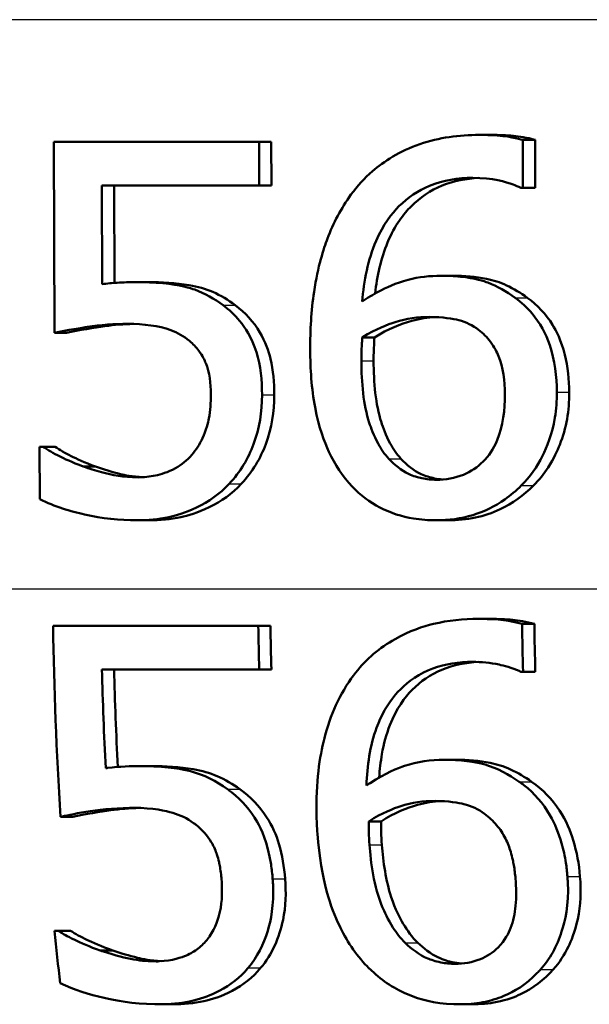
# Model space of a CAD drawing. Header units: millimetres. Extents: x 100 to 2000, y 93 to 2870.
# Tile 13 of 32: x 640.88 to 644.72, y 1529.69 to 1536.33. Entities that reach past the tile are written whole.
import ezdxf

# ---------------------------------------------------------------- set-up
doc = ezdxf.new("R2010")
doc.units = ezdxf.units.MM
doc.header["$LTSCALE"] = 10
doc.layers.add('Visible Edges(ISO)', color=7, linetype='Continuous', lineweight=50)
doc.layers.add('Visible Tangent Edges(ISO)', color=7, linetype='Continuous', lineweight=25)

msp = doc.modelspace()

# ---------------------------------------------------------------- linework, layer by layer
at = {"layer": 'Visible Edges(ISO)'}
for p, q in [((641.1067, 1535.511), (642.4913, 1535.511)), ((641.1067, 1535.511), (641.1113, 1534.2225)), ((642.4924, 1535.2173), (642.4913, 1535.511)), ((642.4913, 1535.511), (642.5734, 1535.511)), ((642.5734, 1535.511), (642.5745, 1535.2173)), ((643.9784, 1535.5576), (644.0612, 1535.5576)), ((644.272, 1535.201), (644.2708, 1535.5232)), ((644.2708, 1535.5232), (644.3538, 1535.5232)), ((644.3538, 1535.5232), (644.3549, 1535.201)), ((641.4338, 1534.5507), (641.4314, 1535.2173)), ((642.4924, 1535.2173), (641.4314, 1535.2173)), ((641.5131, 1535.2173), (641.5154, 1534.5594)), ((642.4924, 1535.2173), (642.5745, 1535.2173)), ((644.272, 1535.201), (644.2574, 1535.201)), ((644.272, 1535.201), (644.3549, 1535.201)), ((641.6623, 1534.5649), (641.7441, 1534.5649)), ((643.7194, 1534.6074), (643.8021, 1534.6074)), ((641.1113, 1534.2225), (641.1928, 1534.2225)), ((643.1876, 1534.1921), (643.27, 1534.1921)), ((641.0104, 1533.4547), (641.0348, 1533.4547)), ((641.0104, 1533.4547), (641.0117, 1533.1002)), ((641.0348, 1533.4547), (641.1163, 1533.4547)), ((641.3058, 1533.321), (641.3874, 1533.321)), ((641.6701, 1532.9583), (641.7518, 1532.9583)), ((643.6859, 1532.9583), (643.7685, 1532.9583)), ((641.1022, 1532.2468), (642.4867, 1532.2468)), ((642.4867, 1532.2468), (642.5688, 1532.2468)), ((643.9732, 1532.2934), (644.056, 1532.2934)), ((644.2659, 1532.259), (644.3489, 1532.259)), ((642.4924, 1531.9531), (641.4315, 1531.9531)), ((642.4924, 1531.9531), (642.5746, 1531.9531)), ((644.2723, 1531.9369), (644.2576, 1531.9369)), ((644.2723, 1531.9369), (644.3553, 1531.9369)), ((643.7403, 1531.3433), (643.8236, 1531.3433)), ((641.6851, 1531.3007), (641.7675, 1531.3007)), ((641.1529, 1530.9584), (641.2355, 1530.9584)), ((643.2314, 1530.928), (643.3149, 1530.928)), ((641.1121, 1530.1905), (641.1365, 1530.1905)), ((641.1365, 1530.1905), (641.2204, 1530.1905)), ((641.4206, 1530.0568), (641.5049, 1530.0568)), ((641.8246, 1529.6942), (641.9099, 1529.6942)), ((643.8419, 1529.6942), (643.9282, 1529.6942))]:
    msp.add_line(p, q, dxfattribs=at)
for points, knots in [([(643.9784, 1535.5576), (643.8421, 1535.5576), (643.706, 1535.54), (643.4391, 1535.4482), (643.3328, 1535.3784), (643.202, 1535.2654), (643.1539, 1535.2127), (643.1117, 1535.1544)], [-0.08071298, -0.08071298, -0.08071298, -0.08071298, -0.05220625, -0.05220625, -0.02169326, -0.02169326, 0, 0, 0, 0]), ([(644.2708, 1535.5232), (644.2418, 1535.5325), (644.1771, 1535.5503), (644.0294, 1535.5571), (644.0039, 1535.5576), (643.9784, 1535.5576)], [-0.04474916, -0.04474916, -0.04474916, -0.04474916, -0.00770335, -0.00770335, 0, 0, 0, 0]), ([(644.0612, 1535.5576), (644.1101, 1535.5576), (644.1595, 1535.5556), (644.2444, 1535.5474), (644.2998, 1535.5406), (644.3538, 1535.5232)], [0, 0, 0, 0, 0.01480014, 0.01480014, 0.02581261, 0.02581261, 0.02581261, 0.02581261]), ([(643.1867, 1534.4332), (643.1987, 1534.5719), (643.226, 1534.7153), (643.3296, 1534.9554), (643.3873, 1535.0276), (643.4953, 1535.1357), (643.564, 1535.1821), (643.7346, 1535.2525), (643.8335, 1535.2679), (643.9336, 1535.2679)], [-0.09982403, -0.09982403, -0.09982403, -0.09982403, -0.0764295, -0.0764295, -0.05585639, -0.05585639, -0.03030662, -0.03030662, 0, 0, 0, 0]), ([(643.9746, 1535.267), (643.8895, 1535.2632), (643.8058, 1535.2475), (643.6477, 1535.1829), (643.5782, 1535.1361), (643.4679, 1535.0256), (643.4081, 1534.9502), (643.3139, 1534.7238), (643.2883, 1534.6051), (643.2746, 1534.4878)], [0.00422491, 0.00422491, 0.00422491, 0.00422491, 0.03009296, 0.03009296, 0.05590946, 0.05590946, 0.07719874, 0.07719874, 0.0966183, 0.0966183, 0.0966183, 0.0966183]), ([(643.9336, 1535.2679), (644.068, 1535.2679), (644.156, 1535.2396), (644.2224, 1535.2166), (644.2408, 1535.2094), (644.2574, 1535.201)], [-0.02127018, -0.02127018, -0.02127018, -0.02127018, -0.00561081, -0.00561081, 0, 0, 0, 0]), ([(643.1117, 1535.1544), (643.0451, 1535.0634), (642.9929, 1534.9639), (642.9275, 1534.7909), (642.8885, 1534.6722), (642.8436, 1534.3706), (642.8359, 1534.2392), (642.8364, 1534.1091)], [-0.1740658, -0.1740658, -0.1740658, -0.1740658, -0.091492, -0.091492, -0.0390523, -0.0390523, 0, 0, 0, 0]), ([(641.6623, 1534.5649), (641.6203, 1534.5649), (641.5729, 1534.5632), (641.5006, 1534.5585), (641.4672, 1534.5551), (641.4338, 1534.5507)], [-0.0221156, -0.0221156, -0.0221156, -0.0221156, -0.01027317, -0.01027317, 0, 0, 0, 0]), ([(642.2486, 1534.4089), (642.1901, 1534.4531), (642.1266, 1534.4892), (642.0285, 1534.5242), (641.9624, 1534.5454), (641.7834, 1534.5627), (641.7221, 1534.5649), (641.6623, 1534.5649)], [-0.1404717, -0.1404717, -0.1404717, -0.1404717, -0.0548033, -0.0548033, -0.0182573, -0.0182573, 0, 0, 0, 0]), ([(641.7441, 1534.5649), (641.834, 1534.5649), (641.9301, 1534.5598), (642.0814, 1534.5335), (642.1303, 1534.5193), (642.2331, 1534.4748), (642.2835, 1534.4444), (642.3306, 1534.4089)], [0, 0, 0, 0, 0.02743934, 0.02743934, 0.04671317, 0.04671317, 0.06797675, 0.06797675, 0.06797675, 0.06797675]), ([(643.7194, 1534.6074), (643.6446, 1534.6074), (643.5701, 1534.5994), (643.4143, 1534.5587), (643.3454, 1534.5255), (643.2613, 1534.4812), (643.2234, 1534.4582), (643.1867, 1534.4332)], [-0.04212185, -0.04212185, -0.04212185, -0.04212185, -0.02878752, -0.02878752, -0.01343053, -0.01343053, 0, 0, 0, 0]), ([(644.2183, 1534.4596), (644.1617, 1534.5003), (644.0996, 1534.537), (644.0104, 1534.5704), (643.9507, 1534.5909), (643.8064, 1534.6056), (643.7627, 1534.6074), (643.7194, 1534.6074)], [-0.1275873, -0.1275873, -0.1275873, -0.1275873, -0.043921, -0.043921, -0.0130989, -0.0130989, 0, 0, 0, 0]), ([(643.8021, 1534.6074), (643.8764, 1534.6074), (643.9534, 1534.602), (644.0753, 1534.5769), (644.1164, 1534.5637), (644.2102, 1534.5202), (644.2572, 1534.4912), (644.3012, 1534.4596)], [0, 0, 0, 0, 0.02251533, 0.02251533, 0.03763457, 0.03763457, 0.05417302, 0.05417302, 0.05417302, 0.05417302]), ([(644.5009, 1533.8214), (644.5005, 1533.9291), (644.4871, 1534.0379), (644.4255, 1534.2181), (644.3871, 1534.2895), (644.2996, 1534.3932), (644.2609, 1534.4286), (644.2183, 1534.4596)], [-0.07325115, -0.07325115, -0.07325115, -0.07325115, -0.04081715, -0.04081715, -0.01588695, -0.01588695, 0, 0, 0, 0]), ([(644.3012, 1534.4596), (644.3699, 1534.4097), (644.4272, 1534.3491), (644.4957, 1534.2373), (644.5301, 1534.1716), (644.5752, 1533.9925), (644.5836, 1533.9066), (644.5839, 1533.8214)], [0, 0, 0, 0, 0.02558478, 0.02558478, 0.0394103, 0.0394103, 0.05123842, 0.05123842, 0.05123842, 0.05123842]), ([(642.5118, 1533.8052), (642.5115, 1533.9003), (642.5022, 1534.0011), (642.4431, 1534.194), (642.3967, 1534.259), (642.3273, 1534.3431), (642.29, 1534.3782), (642.2486, 1534.4089)], [-0.04834214, -0.04834214, -0.04834214, -0.04834214, -0.03287636, -0.03287636, -0.01559526, -0.01559526, 0, 0, 0, 0]), ([(642.3306, 1534.4089), (642.398, 1534.3589), (642.4537, 1534.298), (642.5357, 1534.1606), (642.5558, 1534.1009), (642.587, 1533.9693), (642.5937, 1533.8856), (642.5939, 1533.8052)], [0, 0, 0, 0, 0.02539361, 0.02539361, 0.04814278, 0.04814278, 0.08153741, 0.08153741, 0.08153741, 0.08153741]), ([(643.1876, 1534.1921), (643.2834, 1534.2506), (643.3607, 1534.279), (643.486, 1534.3183), (643.5638, 1534.3299), (643.6435, 1534.3299)], [-0.03978476, -0.03978476, -0.03978476, -0.03978476, -0.02413959, -0.02413959, 0, 0, 0, 0]), ([(643.6861, 1534.3289), (643.6307, 1534.3262), (643.5761, 1534.3177), (643.4474, 1534.2829), (643.3631, 1534.249), (643.27, 1534.1921)], [0.00405788, 0.00405788, 0.00405788, 0.00405788, 0.02094708, 0.02094708, 0.04444457, 0.04444457, 0.04444457, 0.04444457]), ([(643.6435, 1534.3299), (643.7298, 1534.3299), (643.8008, 1534.3178), (643.8882, 1534.2951), (643.9326, 1534.2734), (643.9727, 1534.2428)], [-0.02731908, -0.02731908, -0.02731908, -0.02731908, -0.01523348, -0.01523348, 0, 0, 0, 0]), ([(641.1113, 1534.2225), (641.196, 1534.2411), (641.304, 1534.2577), (641.4234, 1534.2762), (641.5155, 1534.2833), (641.6082, 1534.2833)], [-0.0369159, -0.0369159, -0.0369159, -0.0369159, -0.02828986, -0.02828986, 0, 0, 0, 0]), ([(641.6451, 1534.2827), (641.5801, 1534.2811), (641.5154, 1534.276), (641.3855, 1534.2587), (641.2726, 1534.24), (641.1928, 1534.2225)], [0.00456602, 0.00456602, 0.00456602, 0.00456602, 0.02442337, 0.02442337, 0.04461744, 0.04461744, 0.04461744, 0.04461744]), ([(641.6082, 1534.2833), (641.7122, 1534.2833), (641.8158, 1534.2704), (641.9422, 1534.224), (641.9847, 1534.2002), (642.0218, 1534.1678)], [-0.04098545, -0.04098545, -0.04098545, -0.04098545, -0.01489334, -0.01489334, 0, 0, 0, 0]), ([(643.9727, 1534.2428), (644.0025, 1534.2192), (644.0293, 1534.1924), (644.0795, 1534.126), (644.0962, 1534.0919), (644.1379, 1533.9888), (644.1493, 1533.8988), (644.1496, 1533.8072)], [-0.04491466, -0.04491466, -0.04491466, -0.04491466, -0.03693133, -0.03693133, -0.02747778, -0.02747778, 0, 0, 0, 0]), ([(642.0218, 1534.1678), (642.0459, 1534.1482), (642.0673, 1534.1259), (642.1102, 1534.0679), (642.1244, 1534.0372), (642.1574, 1533.9563), (642.1663, 1533.8821), (642.1666, 1533.8072)], [-0.03464365, -0.03464365, -0.03464365, -0.03464365, -0.02937599, -0.02937599, -0.0224748, -0.0224748, 0, 0, 0, 0]), ([(643.1819, 1534.0341), (643.1818, 1534.0564), (643.182, 1534.0806), (643.1835, 1534.1206), (643.1846, 1534.1384), (643.1863, 1534.1682), (643.1869, 1534.1801), (643.1876, 1534.1921)], [-0.01563156, -0.01563156, -0.01563156, -0.01563156, -0.00893965, -0.00893965, -0.0036009, -0.0036009, 0, 0, 0, 0]), ([(643.27, 1534.1921), (643.2687, 1534.1685), (643.2674, 1534.1448), (643.2656, 1534.1121), (643.2641, 1534.0833), (643.2643, 1534.0341)], [0, 0, 0, 0, 0.007095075, 0.007095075, 0.009826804, 0.009826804, 0.009826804, 0.009826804]), ([(642.8364, 1534.1091), (642.8369, 1533.9805), (642.8457, 1533.8472), (642.8953, 1533.5816), (642.932, 1533.4876), (643.0033, 1533.3335), (643.0545, 1533.2529), (643.1208, 1533.1852)], [-0.0714916, -0.0714916, -0.0714916, -0.0714916, -0.05105607, -0.05105607, -0.02856781, -0.02856781, 0, 0, 0, 0]), ([(643.3666, 1533.3737), (643.3379, 1533.4038), (643.3141, 1533.4391), (643.2652, 1533.5292), (643.2453, 1533.585), (643.1953, 1533.7369), (643.1824, 1533.8873), (643.1819, 1534.0341)], [-0.06291805, -0.06291805, -0.06291805, -0.06291805, -0.05524939, -0.05524939, -0.04405224, -0.04405224, 0, 0, 0, 0]), ([(643.2643, 1534.0341), (643.2648, 1533.8883), (643.2775, 1533.7392), (643.327, 1533.5867), (643.3469, 1533.5306), (643.3964, 1533.4393), (643.4203, 1533.4039), (643.4491, 1533.3737)], [0, 0, 0, 0, 0.04373149, 0.04373149, 0.05532133, 0.05532133, 0.06311555, 0.06311555, 0.06311555, 0.06311555]), ([(642.1666, 1533.8072), (642.1668, 1533.7531), (642.163, 1533.698), (642.147, 1533.6154), (642.1355, 1533.5664), (642.0912, 1533.4714), (642.0676, 1533.434), (642.0389, 1533.4)], [-0.06393969, -0.06393969, -0.06393969, -0.06393969, -0.0315425, -0.0315425, -0.01345898, -0.01345898, 0, 0, 0, 0]), ([(642.2899, 1533.2035), (642.3661, 1533.2848), (642.4188, 1533.3766), (642.4948, 1533.5781), (642.5123, 1533.6904), (642.5118, 1533.8052)], [-0.06473716, -0.06473716, -0.06473716, -0.06473716, -0.03444034, -0.03444034, 0, 0, 0, 0]), ([(642.5939, 1533.8052), (642.5944, 1533.6908), (642.5771, 1533.579), (642.5014, 1533.3775), (642.4485, 1533.2852), (642.3719, 1533.2035)], [0, 0, 0, 0, 0.03430046, 0.03430046, 0.06471319, 0.06471319, 0.06471319, 0.06471319]), ([(644.1496, 1533.8072), (644.15, 1533.7044), (644.1381, 1533.5949), (644.0731, 1533.437), (644.0399, 1533.3915), (643.9648, 1533.3167), (643.9206, 1533.2867), (643.8122, 1533.2418), (643.75, 1533.2318), (643.687, 1533.2318)], [-0.07468789, -0.07468789, -0.07468789, -0.07468789, -0.05108298, -0.05108298, -0.03552096, -0.03552096, -0.01911228, -0.01911228, 0, 0, 0, 0]), ([(644.2605, 1533.1933), (644.3194, 1533.2518), (644.3666, 1533.3196), (644.4323, 1533.4505), (644.4685, 1533.5349), (644.497, 1533.7076), (644.5011, 1533.7644), (644.5009, 1533.8214)], [-0.09916084, -0.09916084, -0.09916084, -0.09916084, -0.05253102, -0.05253102, -0.01710158, -0.01710158, 0, 0, 0, 0]), ([(644.5839, 1533.8214), (644.5844, 1533.6997), (644.565, 1533.5809), (644.5052, 1533.4304), (644.48, 1533.3739), (644.4133, 1533.271), (644.3806, 1533.2302), (644.3434, 1533.1933)], [0, 0, 0, 0, 0.03651221, 0.03651221, 0.04864937, 0.04864937, 0.05773725, 0.05773725, 0.05773725, 0.05773725]), ([(641.3058, 1533.321), (641.2274, 1533.35), (641.1756, 1533.3748), (641.1065, 1533.4097), (641.065, 1533.4325), (641.0348, 1533.4547)], [-0.02001561, -0.02001561, -0.02001561, -0.02001561, -0.01138252, -0.01138252, 0, 0, 0, 0]), ([(641.1163, 1533.4547), (641.1457, 1533.4331), (641.1857, 1533.411), (641.2608, 1533.3729), (641.3129, 1533.3485), (641.3874, 1533.321)], [0, 0, 0, 0, 0.01107374, 0.01107374, 0.0218186, 0.0218186, 0.0218186, 0.0218186]), ([(642.0389, 1533.4), (642.0067, 1533.3633), (641.9696, 1533.3329), (641.8778, 1533.2821), (641.8282, 1533.2682), (641.7536, 1533.2521), (641.7146, 1533.248), (641.6752, 1533.248)], [-0.03296514, -0.03296514, -0.03296514, -0.03296514, -0.02327463, -0.02327463, -0.01202632, -0.01202632, 0, 0, 0, 0]), ([(643.687, 1533.2318), (643.6546, 1533.2318), (643.6224, 1533.2349), (643.5652, 1533.2469), (643.5325, 1533.2561), (643.4497, 1533.2949), (643.405, 1533.332), (643.3666, 1533.3737)], [-0.04078037, -0.04078037, -0.04078037, -0.04078037, -0.02763675, -0.02763675, -0.01707028, -0.01707028, 0, 0, 0, 0]), ([(643.4491, 1533.3737), (643.4881, 1533.3314), (643.5335, 1533.2938), (643.6134, 1533.2571), (643.6447, 1533.2474), (643.693, 1533.2375), (643.7113, 1533.2349), (643.7298, 1533.2334)], [0, 0, 0, 0, 0.01732082, 0.01732082, 0.0265694, 0.0265694, 0.03218095, 0.03218095, 0.03218095, 0.03218095]), ([(641.6752, 1533.248), (641.5732, 1533.248), (641.5033, 1533.2619), (641.387, 1533.2941), (641.3459, 1533.3072), (641.3058, 1533.321)], [-0.03678904, -0.03678904, -0.03678904, -0.03678904, -0.01293206, -0.01293206, 0, 0, 0, 0]), ([(641.3874, 1533.321), (641.4423, 1533.302), (641.4999, 1533.2843), (641.5853, 1533.2635), (641.6341, 1533.2525), (641.7096, 1533.2491)], [0, 0, 0, 0, 0.01771771, 0.01771771, 0.02677337, 0.02677337, 0.02677337, 0.02677337]), ([(641.6701, 1532.9583), (641.7413, 1532.9583), (641.8125, 1532.9648), (641.9272, 1532.9896), (641.993, 1533.0073), (642.1521, 1533.0839), (642.2267, 1533.1362), (642.2899, 1533.2035)], [-0.09365657, -0.09365657, -0.09365657, -0.09365657, -0.05370103, -0.05370103, -0.02790607, -0.02790607, 0, 0, 0, 0]), ([(642.3719, 1533.2035), (642.3098, 1533.1373), (642.2367, 1533.0858), (642.0773, 1533.008), (642.0093, 1532.9897), (641.8946, 1532.9649), (641.8232, 1532.9583), (641.7518, 1532.9583)], [0, 0, 0, 0, 0.02741646, 0.02741646, 0.05391254, 0.05391254, 0.09523222, 0.09523222, 0.09523222, 0.09523222]), ([(643.1208, 1533.1852), (643.1754, 1533.1279), (643.2374, 1533.0805), (643.3784, 1533.0073), (643.4547, 1532.9833), (643.5839, 1532.9621), (643.6348, 1532.9583), (643.6859, 1532.9583)], [-0.06352631, -0.06352631, -0.06352631, -0.06352631, -0.03966536, -0.03966536, -0.01546376, -0.01546376, 0, 0, 0, 0]), ([(643.6859, 1532.9583), (643.7703, 1532.9583), (643.8539, 1532.9691), (644.0105, 1533.017), (644.082, 1533.0518), (644.1891, 1533.1272), (644.2261, 1533.1587), (644.2605, 1533.1933)], [-0.06612013, -0.06612013, -0.06612013, -0.06612013, -0.03955669, -0.03955669, -0.01469985, -0.01469985, 0, 0, 0, 0]), ([(644.3434, 1533.1933), (644.2773, 1533.1268), (644.2025, 1533.0726), (644.0642, 1533.0074), (644.0089, 1532.9889), (643.8908, 1532.964), (643.8298, 1532.9583), (643.7685, 1532.9583)], [0, 0, 0, 0, 0.02825404, 0.02825404, 0.04623598, 0.04623598, 0.06480489, 0.06480489, 0.06480489, 0.06480489]), ([(641.0117, 1533.1002), (641.1129, 1533.0506), (641.2221, 1533.0188), (641.4319, 1532.9715), (641.5503, 1532.9583), (641.6701, 1532.9583)], [-0.0656681, -0.0656681, -0.0656681, -0.0656681, -0.03657044, -0.03657044, 0, 0, 0, 0]), ([(643.9732, 1532.2934), (643.8705, 1532.2934), (643.7677, 1532.2834), (643.5974, 1532.2423), (643.5069, 1532.2131), (643.3056, 1532.0989), (643.2163, 1532.0238), (643.1326, 1531.9174), (643.1226, 1531.904), (643.1131, 1531.8903)], [-0.1235978, -0.1235978, -0.1235978, -0.1235978, -0.0752704, -0.0752704, -0.0410428, -0.0410428, -0.0050654, -0.0050654, 0, 0, 0, 0]), ([(644.2659, 1532.259), (644.191, 1532.2831), (644.0976, 1532.2922), (643.9856, 1532.2934), (643.9794, 1532.2934), (643.9732, 1532.2934)], [-0.03389576, -0.03389576, -0.03389576, -0.03389576, -0.00187631, -0.00187631, 0, 0, 0, 0]), ([(644.056, 1532.2934), (644.105, 1532.2934), (644.1544, 1532.2915), (644.2393, 1532.2832), (644.2947, 1532.2764), (644.3489, 1532.259)], [0, 0, 0, 0, 0.01480826, 0.01480826, 0.02581234, 0.02581234, 0.02581234, 0.02581234]), ([(643.2163, 1531.169), (643.2206, 1531.3005), (643.2395, 1531.4364), (643.3147, 1531.641), (643.3561, 1531.717), (643.4536, 1531.8306), (643.5146, 1531.8874), (643.6823, 1531.9726), (643.7716, 1531.9943), (643.8867, 1532.0029), (643.9096, 1532.0037), (643.9325, 1532.0037)], [-0.1639962, -0.1639962, -0.1639962, -0.1639962, -0.1037424, -0.1037424, -0.0640634, -0.0640634, -0.0349817, -0.0349817, -0.006931, -0.006931, 0, 0, 0, 0]), ([(643.9735, 1532.0028), (643.888, 1531.999), (643.804, 1531.9831), (643.6487, 1531.9185), (643.5818, 1531.8729), (643.475, 1531.764), (643.4186, 1531.6903), (643.3498, 1531.5147), (643.3325, 1531.4487), (643.3115, 1531.3301), (643.3055, 1531.2771), (643.3021, 1531.2241)], [0.00422972, 0.00422972, 0.00422972, 0.00422972, 0.03021669, 0.03021669, 0.05527965, 0.05527965, 0.07654739, 0.07654739, 0.08839443, 0.08839443, 0.0976807, 0.0976807, 0.0976807, 0.0976807]), ([(643.9325, 1532.0037), (643.9924, 1532.0037), (644.0523, 1531.998), (644.1393, 1531.9783), (644.1996, 1531.9634), (644.2502, 1531.9405), (644.2539, 1531.9387), (644.2576, 1531.9369)], [-0.04882119, -0.04882119, -0.04882119, -0.04882119, -0.01674831, -0.01674831, -0.00123839, -0.00123839, 0, 0, 0, 0]), ([(643.1131, 1531.8903), (643.0217, 1531.7609), (642.9614, 1531.6155), (642.8967, 1531.338), (642.8704, 1531.16), (642.8827, 1530.8907), (642.884, 1530.8678), (642.8856, 1530.8449)], [-0.1756829, -0.1756829, -0.1756829, -0.1756829, -0.0818804, -0.0818804, -0.00698, -0.00698, 0, 0, 0, 0]), ([(643.7403, 1531.3433), (643.6494, 1531.3433), (643.5593, 1531.3314), (643.4285, 1531.2872), (643.344, 1531.2548), (643.2331, 1531.1808), (643.2247, 1531.175), (643.2163, 1531.169)], [-0.1122425, -0.1122425, -0.1122425, -0.1122425, -0.0408458, -0.0408458, -0.0031403, -0.0031403, 0, 0, 0, 0]), ([(644.2466, 1531.1954), (644.1767, 1531.2439), (644.0983, 1531.2874), (643.976, 1531.3221), (643.8976, 1531.3402), (643.7617, 1531.3432), (643.751, 1531.3433), (643.7403, 1531.3433)], [-0.1173807, -0.1173807, -0.1173807, -0.1173807, -0.0411946, -0.0411946, -0.0032357, -0.0032357, 0, 0, 0, 0]), ([(643.8236, 1531.3433), (643.899, 1531.3433), (643.9772, 1531.3377), (644.0965, 1531.313), (644.1388, 1531.3003), (644.2378, 1531.255), (644.2855, 1531.2264), (644.3303, 1531.1954)], [0, 0, 0, 0, 0.02285813, 0.02285813, 0.03674655, 0.03674655, 0.05061295, 0.05061295, 0.05061295, 0.05061295]), ([(641.6851, 1531.3007), (641.6295, 1531.3007), (641.5538, 1531.2987), (641.4658, 1531.2877), (641.4615, 1531.2871), (641.4573, 1531.2866)], [-0.02717375, -0.02717375, -0.02717375, -0.02717375, -0.00132215, -0.00132215, 0, 0, 0, 0]), ([(642.2794, 1531.1447), (642.2031, 1531.2), (642.12, 1531.2426), (641.9801, 1531.2785), (641.8859, 1531.2975), (641.7121, 1531.3006), (641.6986, 1531.3007), (641.6851, 1531.3007)], [-0.1427721, -0.1427721, -0.1427721, -0.1427721, -0.0530224, -0.0530224, -0.0041207, -0.0041207, 0, 0, 0, 0]), ([(641.7675, 1531.3007), (641.8589, 1531.3007), (641.9567, 1531.2955), (642.1075, 1531.2689), (642.1575, 1531.2548), (642.2634, 1531.2094), (642.3143, 1531.1794), (642.3623, 1531.1447)], [0, 0, 0, 0, 0.02790697, 0.02790697, 0.04638885, 0.04638885, 0.06569391, 0.06569391, 0.06569391, 0.06569391]), ([(644.5719, 1530.5572), (644.5693, 1530.5872), (644.5659, 1530.6173), (644.5543, 1530.6923), (644.5449, 1530.7372), (644.5136, 1530.8468), (644.4878, 1530.9112), (644.4081, 1531.0493), (644.3496, 1531.1164), (644.2677, 1531.1802), (644.2572, 1531.1879), (644.2466, 1531.1954)], [-0.07496896, -0.07496896, -0.07496896, -0.07496896, -0.06575475, -0.06575475, -0.05184719, -0.05184719, -0.03117264, -0.03117264, -0.00390144, -0.00390144, 0, 0, 0, 0]), ([(644.3303, 1531.1954), (644.4054, 1531.143), (644.4683, 1531.0789), (644.5634, 1530.9328), (644.5916, 1530.8628), (644.6354, 1530.7216), (644.6496, 1530.6392), (644.6566, 1530.5572)], [0, 0, 0, 0, 0.02748601, 0.02748601, 0.05241721, 0.05241721, 0.08440806, 0.08440806, 0.08440806, 0.08440806]), ([(642.5834, 1530.541), (642.5807, 1530.5729), (642.5771, 1530.605), (642.5488, 1530.7914), (642.5065, 1530.877), (642.4345, 1531.0021), (642.3772, 1531.0689), (642.2977, 1531.1314), (642.2887, 1531.1382), (642.2794, 1531.1447)], [-0.05015415, -0.05015415, -0.05015415, -0.05015415, -0.04677551, -0.04677551, -0.03035195, -0.03035195, -0.00340648, -0.00340648, 0, 0, 0, 0]), ([(642.3623, 1531.1447), (642.4342, 1531.0935), (642.4944, 1531.0309), (642.5826, 1530.8953), (642.6073, 1530.8366), (642.648, 1530.7001), (642.6606, 1530.6191), (642.6672, 1530.541)], [0, 0, 0, 0, 0.02654922, 0.02654922, 0.04858621, 0.04858621, 0.07625758, 0.07625758, 0.07625758, 0.07625758]), ([(643.2314, 1530.928), (643.3233, 1530.9864), (643.3992, 1531.0148), (643.5224, 1531.0542), (643.5997, 1531.0657), (643.679, 1531.0657)], [-0.0395003, -0.0395003, -0.0395003, -0.0395003, -0.02401869, -0.02401869, 0, 0, 0, 0]), ([(643.7221, 1531.0647), (643.6677, 1531.062), (643.6141, 1531.0536), (643.4891, 1531.0196), (643.4056, 1530.9856), (643.3149, 1530.928)], [0.00410048, 0.00410048, 0.00410048, 0.00410048, 0.02071406, 0.02071406, 0.04360857, 0.04360857, 0.04360857, 0.04360857]), ([(643.679, 1531.0657), (643.7691, 1531.0657), (643.8398, 1531.0526), (643.9239, 1531.0319), (643.9707, 1531.0098), (644.0135, 1530.9786)], [-0.02610209, -0.02610209, -0.02610209, -0.02610209, -0.01587951, -0.01587951, 0, 0, 0, 0]), ([(641.1529, 1530.9584), (641.2106, 1530.9712), (641.3933, 1531.0153), (641.6266, 1531.019), (641.6364, 1531.0191), (641.6461, 1531.0191)], [-0.07126969, -0.07126969, -0.07126969, -0.07126969, -0.00298266, -0.00298266, 0, 0, 0, 0]), ([(641.6835, 1531.0186), (641.6189, 1531.0169), (641.5547, 1531.0118), (641.4258, 1530.9945), (641.3142, 1530.9758), (641.2355, 1530.9584)], [0.00461995, 0.00461995, 0.00461995, 0.00461995, 0.0243724, 0.0243724, 0.04452491, 0.04452491, 0.04452491, 0.04452491]), ([(641.6461, 1531.0191), (641.7773, 1531.0191), (641.865, 1530.9988), (641.9597, 1530.9707), (642.0076, 1530.9484), (642.0561, 1530.9124), (642.0616, 1530.9081), (642.067, 1530.9036)], [-0.0320006, -0.0320006, -0.0320006, -0.0320006, -0.01812509, -0.01812509, -0.00209151, -0.00209151, 0, 0, 0, 0]), ([(644.0135, 1530.9786), (644.0433, 1530.9561), (644.0705, 1530.9308), (644.118, 1530.8744), (644.1379, 1530.8443), (644.1687, 1530.7832), (644.1801, 1530.7532), (644.1946, 1530.7053), (644.1991, 1530.6874), (644.2057, 1530.6573), (644.2081, 1530.6452), (644.2153, 1530.6032), (644.219, 1530.573), (644.2215, 1530.543)], [-0.05003563, -0.05003563, -0.05003563, -0.05003563, -0.03895249, -0.03895249, -0.02811431, -0.02811431, -0.01854439, -0.01854439, -0.01296538, -0.01296538, -0.00919325, -0.00919325, 0, 0, 0, 0]), ([(643.2364, 1530.7699), (643.2342, 1530.7989), (643.2324, 1530.828), (643.2319, 1530.8807), (643.2316, 1530.9043), (643.2314, 1530.928)], [-0.01603906, -0.01603906, -0.01603906, -0.01603906, -0.00719061, -0.00719061, 0, 0, 0, 0]), ([(643.3149, 1530.928), (643.3152, 1530.9045), (643.3155, 1530.8811), (643.3161, 1530.8284), (643.3179, 1530.7991), (643.3201, 1530.7699)], [0, 0, 0, 0, 0.00712892, 0.00712892, 0.01604871, 0.01604871, 0.01604871, 0.01604871]), ([(642.067, 1530.9036), (642.1087, 1530.8714), (642.1428, 1530.8326), (642.1888, 1530.7551), (642.1999, 1530.727), (642.2129, 1530.6879), (642.2175, 1530.6707), (642.224, 1530.6423), (642.2262, 1530.631), (642.231, 1530.6035), (642.2333, 1530.587), (642.2362, 1530.5615), (642.2371, 1530.5522), (642.2379, 1530.543)], [-0.03378137, -0.03378137, -0.03378137, -0.03378137, -0.02379195, -0.02379195, -0.01669081, -0.01669081, -0.01133217, -0.01133217, -0.00785239, -0.00785239, -0.00282157, -0.00282157, 0, 0, 0, 0]), ([(642.8856, 1530.8449), (642.9083, 1530.5261), (642.9796, 1530.3381), (643.0794, 1530.1278), (643.1412, 1530.0314), (643.2303, 1529.9404), (643.2404, 1529.9306), (643.2508, 1529.9211)], [-0.07485195, -0.07485195, -0.07485195, -0.07485195, -0.03834357, -0.03834357, -0.00424233, -0.00424233, 0, 0, 0, 0]), ([(643.4773, 1530.1095), (643.4456, 1530.1396), (643.4183, 1530.1749), (643.3605, 1530.2655), (643.3356, 1530.3213), (643.2661, 1530.4876), (643.2452, 1530.6518), (643.2364, 1530.7699)], [-0.04950326, -0.04950326, -0.04950326, -0.04950326, -0.04406377, -0.04406377, -0.03604881, -0.03604881, 0, 0, 0, 0]), ([(643.3201, 1530.7699), (643.329, 1530.6536), (643.3471, 1530.5286), (643.4103, 1530.3338), (643.4422, 1530.2746), (643.4909, 1530.1914), (643.5234, 1530.1464), (643.5624, 1530.1095)], [0, 0, 0, 0, 0.0355153, 0.0355153, 0.06246321, 0.06246321, 0.09588803, 0.09588803, 0.09588803, 0.09588803]), ([(642.2379, 1530.543), (642.2441, 1530.4685), (642.2434, 1530.3904), (642.2176, 1530.2729), (642.1981, 1530.2115), (642.1539, 1530.1463), (642.1501, 1530.141), (642.1462, 1530.1358)], [-0.0605738, -0.0605738, -0.0605738, -0.0605738, -0.02470402, -0.02470402, -0.00203949, -0.00203949, 0, 0, 0, 0]), ([(642.4174, 1529.9393), (642.4789, 1530.0132), (642.5222, 1530.0977), (642.5713, 1530.2594), (642.5931, 1530.3622), (642.5853, 1530.5158), (642.5845, 1530.5284), (642.5834, 1530.541)], [-0.1053384, -0.1053384, -0.1053384, -0.1053384, -0.047063, -0.047063, -0.0038607, -0.0038607, 0, 0, 0, 0]), ([(642.6672, 1530.541), (642.6752, 1530.4474), (642.6719, 1530.3543), (642.6411, 1530.2038), (642.6223, 1530.1451), (642.572, 1530.0358), (642.5406, 1529.9853), (642.5024, 1529.9393)], [0, 0, 0, 0, 0.02871977, 0.02871977, 0.04773754, 0.04773754, 0.06673547, 0.06673547, 0.06673547, 0.06673547]), ([(644.2215, 1530.543), (644.2267, 1530.4816), (644.2279, 1530.4183), (644.2168, 1530.3064), (644.2064, 1530.2553), (644.1759, 1530.1769), (644.1521, 1530.1263), (644.0695, 1530.0433), (644.0298, 1530.0168), (643.9302, 1529.9764), (643.8717, 1529.9677), (643.8124, 1529.9677)], [-0.1260515, -0.1260515, -0.1260515, -0.1260515, -0.0870971, -0.0870971, -0.0544066, -0.0544066, -0.0330522, -0.0330522, -0.0179829, -0.0179829, 0, 0, 0, 0]), ([(644.3904, 1529.9292), (644.4222, 1529.9645), (644.4494, 1530.0032), (644.4974, 1530.0889), (644.5172, 1530.1358), (644.5555, 1530.2531), (644.582, 1530.3621), (644.5739, 1530.5297), (644.573, 1530.5435), (644.5719, 1530.5572)], [-0.1155675, -0.1155675, -0.1155675, -0.1155675, -0.0844911, -0.0844911, -0.0513565, -0.0513565, -0.0042098, -0.0042098, 0, 0, 0, 0]), ([(644.6566, 1530.5572), (644.665, 1530.4601), (644.6613, 1530.3633), (644.6227, 1530.1819), (644.5947, 1530.1175), (644.5516, 1530.0275), (644.518, 1529.9755), (644.4764, 1529.9292)], [0, 0, 0, 0, 0.0298139, 0.0298139, 0.0574875, 0.0574875, 0.1035708, 0.1035708, 0.1035708, 0.1035708]), ([(641.4206, 1530.0568), (641.2761, 1530.1083), (641.1859, 1530.1583), (641.1424, 1530.1865), (641.1394, 1530.1885), (641.1365, 1530.1905)], [-0.01557494, -0.01557494, -0.01557494, -0.01557494, -0.00107195, -0.00107195, 0, 0, 0, 0]), ([(641.2204, 1530.1905), (641.2508, 1530.1697), (641.2911, 1530.1484), (641.368, 1530.111), (641.4239, 1530.0856), (641.5049, 1530.0568)], [0, 0, 0, 0, 0.01105642, 0.01105642, 0.02189527, 0.02189527, 0.02189527, 0.02189527]), ([(642.1462, 1530.1358), (642.1271, 1530.1114), (642.1054, 1530.0895), (642.0565, 1530.0517), (642.0301, 1530.0363), (641.9707, 1530.011), (641.9077, 1529.9876), (641.8117, 1529.984), (641.8047, 1529.9839), (641.7977, 1529.9839)], [-0.07963592, -0.07963592, -0.07963592, -0.07963592, -0.05434057, -0.05434057, -0.02936443, -0.02936443, -0.00214145, -0.00214145, 0, 0, 0, 0]), ([(641.7977, 1529.9839), (641.7023, 1529.9839), (641.6084, 1529.9959), (641.4347, 1530.0521), (641.4276, 1530.0545), (641.4206, 1530.0568)], [-0.05508287, -0.05508287, -0.05508287, -0.05508287, -0.00223858, -0.00223858, 0, 0, 0, 0]), ([(641.5049, 1530.0568), (641.5593, 1530.0387), (641.6161, 1530.0217), (641.7062, 1529.9998), (641.7572, 1529.9885), (641.8331, 1529.985)], [0, 0, 0, 0, 0.01727865, 0.01727865, 0.02798765, 0.02798765, 0.02798765, 0.02798765]), ([(643.8124, 1529.9677), (643.781, 1529.9677), (643.7498, 1529.9706), (643.6809, 1529.984), (643.6498, 1529.9949), (643.5724, 1530.0275), (643.5213, 1530.0664), (643.4773, 1530.1095)], [-0.03064301, -0.03064301, -0.03064301, -0.03064301, -0.02520541, -0.02520541, -0.01854033, -0.01854033, 0, 0, 0, 0]), ([(643.5624, 1530.1095), (643.6022, 1530.0706), (643.6478, 1530.0352), (643.7374, 1529.9922), (643.7736, 1529.9832), (643.8155, 1529.9741), (643.836, 1529.9711), (643.8566, 1529.9694)], [0, 0, 0, 0, 0.01675825, 0.01675825, 0.02981574, 0.02981574, 0.04215604, 0.04215604, 0.04215604, 0.04215604]), ([(641.8246, 1529.6942), (641.8915, 1529.6942), (641.9581, 1529.6999), (642.0951, 1529.7282), (642.1509, 1529.7496), (642.2717, 1529.8068), (642.3402, 1529.8545), (642.4041, 1529.9238), (642.4109, 1529.9314), (642.4174, 1529.9393)], [-0.0586329, -0.0586329, -0.0586329, -0.0586329, -0.04492656, -0.04492656, -0.02967563, -0.02967563, -0.00321967, -0.00321967, 0, 0, 0, 0]), ([(642.5024, 1529.9393), (642.4492, 1529.8753), (642.3843, 1529.8247), (642.2389, 1529.7477), (642.1744, 1529.7278), (642.0511, 1529.7006), (641.9806, 1529.6942), (641.9099, 1529.6942)], [0, 0, 0, 0, 0.02623285, 0.02623285, 0.0514436, 0.0514436, 0.08273216, 0.08273216, 0.08273216, 0.08273216]), ([(643.2508, 1529.9211), (643.3252, 1529.8509), (643.4096, 1529.7955), (643.5717, 1529.7299), (643.6707, 1529.6995), (643.818, 1529.6944), (643.83, 1529.6942), (643.8419, 1529.6942)], [-0.1028044, -0.1028044, -0.1028044, -0.1028044, -0.0446093, -0.0446093, -0.0036227, -0.0036227, 0, 0, 0, 0]), ([(643.8419, 1529.6942), (643.8955, 1529.6942), (643.9488, 1529.6985), (644.0501, 1529.7174), (644.0976, 1529.7312), (644.2109, 1529.7788), (644.2908, 1529.825), (644.3759, 1529.9131), (644.3832, 1529.9211), (644.3904, 1529.9292)], [-0.08668278, -0.08668278, -0.08668278, -0.08668278, -0.06170601, -0.06170601, -0.03823733, -0.03823733, -0.00338104, -0.00338104, 0, 0, 0, 0]), ([(644.4764, 1529.9292), (644.4142, 1529.8587), (644.3409, 1529.8021), (644.2162, 1529.7435), (644.1642, 1529.7235), (644.0416, 1529.699), (643.9851, 1529.6942), (643.9282, 1529.6942)], [0, 0, 0, 0, 0.02937143, 0.02937143, 0.04258376, 0.04258376, 0.05343471, 0.05343471, 0.05343471, 0.05343471]), ([(641.1497, 1529.836), (641.2437, 1529.7923), (641.3459, 1529.7608), (641.5207, 1529.7208), (641.6392, 1529.6979), (641.8, 1529.6943), (641.8123, 1529.6942), (641.8246, 1529.6942)], [-0.110215, -0.110215, -0.110215, -0.110215, -0.0490206, -0.0490206, -0.0037508, -0.0037508, 0, 0, 0, 0])]:
    msp.add_open_spline(points, degree=3, knots=knots, dxfattribs=at)
for points in [[(641.1022, 1532.2468), (641.1078, 1531.8297), (641.1243, 1531.3935), (641.1529, 1530.9584)], [(642.4924, 1531.9531), (642.4899, 1532.0519), (642.488, 1532.1499), (642.4867, 1532.2468)], [(642.5688, 1532.2468), (642.5702, 1532.1499), (642.5721, 1532.0519), (642.5746, 1531.9531)], [(644.2723, 1531.9369), (644.2694, 1532.0453), (644.2673, 1532.1528), (644.2659, 1532.259)], [(644.3489, 1532.259), (644.3503, 1532.1528), (644.3524, 1532.0453), (644.3553, 1531.9369)], [(641.4573, 1531.2866), (641.4456, 1531.5107), (641.437, 1531.7338), (641.4315, 1531.9531)], [(641.5133, 1531.9531), (641.5189, 1531.7366), (641.5274, 1531.5164), (641.5391, 1531.2952)], [(641.1121, 1530.1905), (641.1238, 1530.0713), (641.1363, 1529.953), (641.1497, 1529.836)]]:
    msp.add_open_spline(points, degree=3, dxfattribs=at)
at = {"layer": 'Visible Tangent Edges(ISO)'}
for p, q in [((697.869, 1536.3344), (634.666, 1536.3344)), ((644.2183, 1534.4596), (644.3012, 1534.4596)), ((642.2486, 1534.4089), (642.3306, 1534.4089)), ((643.1819, 1534.0341), (643.2643, 1534.0341)), ((642.5118, 1533.8052), (642.5939, 1533.8052)), ((644.5009, 1533.8214), (644.5839, 1533.8214)), ((643.3666, 1533.3737), (643.4491, 1533.3737)), ((642.2899, 1533.2035), (642.3719, 1533.2035)), ((644.2605, 1533.1933), (644.3434, 1533.1933)), ((697.8355, 1532.4932), (634.6796, 1532.4932)), ((644.2466, 1531.1954), (644.3303, 1531.1954)), ((642.2794, 1531.1447), (642.3623, 1531.1447)), ((643.2364, 1530.7699), (643.3201, 1530.7699)), ((642.5834, 1530.541), (642.6672, 1530.541)), ((644.5719, 1530.5572), (644.6566, 1530.5572)), ((643.4773, 1530.1095), (643.5624, 1530.1095)), ((642.4174, 1529.9393), (642.5024, 1529.9393)), ((644.3904, 1529.9292), (644.4764, 1529.9292))]:
    msp.add_line(p, q, dxfattribs=at)

doc.saveas('drawing.dxf')
